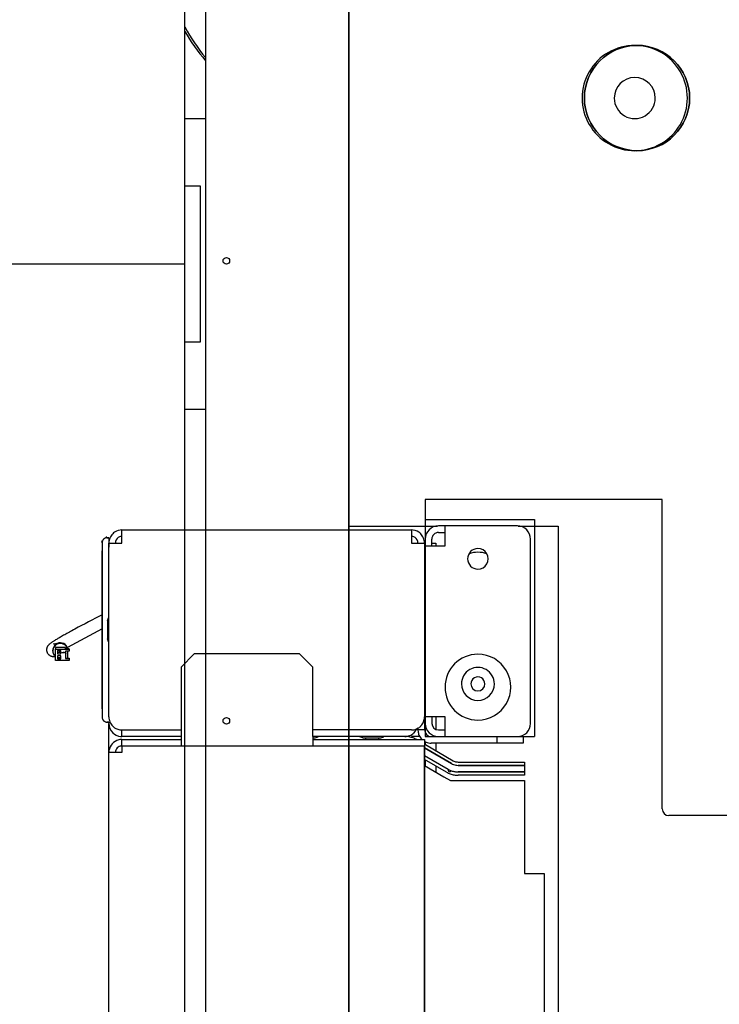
# Model space of a CAD drawing. Header units: millimetres. Extents: x 5 to 589, y 5 to 415.
# Tile 27 of 104: x 71 to 80, y 248 to 261. Entities that reach past the tile are written whole.
import ezdxf

# ---------------------------------------------------------------- set-up
doc = ezdxf.new("R2010")
doc.units = ezdxf.units.MM
doc.layers.add('COTES', color=1, linetype='Continuous')
doc.layers.add('TRAIT-FORT', color=4, linetype='Continuous', lineweight=25)
doc.styles.add('SLDTEXTSTYLE0', font='TXT', dxfattribs={"width": 0.75})
doc.dimstyles.new('SLDDIMSTYLE0', dxfattribs={"dimtxt": 3, "dimasz": 2, "dimexe": 0, "dimexo": 0.0625, "dimgap": 0.75, "dimtad": 1, "dimlfac": 35, "dimrnd": 1e-09, "dimzin": 12, "dimdsep": 46, "dimtxsty": 'SLDTEXTSTYLE0', "dimsah": 1, "dimcen": 0.09, "dimadec": 0, "dimazin": 3, "dimtfac": 1, "dimtofl": 0, "dimtmove": 0, "dimatfit": 3, "dimfxl": 1, "dimfrac": 2, "dimtolj": 1, "dimtzin": 12, "dimarcsym": 0})

# ---------------------------------------------------------------- blocks, each defined once
blk = doc.blocks.new('_D')
at = {"layer": 'COTES', "color": 1, "transparency": 16777216}
for p, q in [((74.12, 286.065), (48.356, 286.065)), ((49.356, 286.065), (49.356, 207.665)), ((74.12, 207.665), (48.356, 207.665))]:
    blk.add_line(p, q, dxfattribs=at)
for points in [[(49.356, 286.065), (48.856, 284.065), (49.856, 284.065)], [(49.356, 207.665), (49.856, 209.665), (48.856, 209.665)]]:
    blk.add_solid(points, dxfattribs=at)
at = {"layer": 'COTES', "color": 1, "transparency": 16777216, "char_height": 3, "attachment_point": 1, "rotation": 90, "style": 'SLDTEXTSTYLE0'}
for s, insert in [('ITRI', (45.489, 248.899)), ('2744', (45.489, 238.907))]:
    blk.add_mtext(s, dxfattribs=dict(at, insert=insert))

msp = doc.modelspace()

# ---------------------------------------------------------------- linework, layer by layer
at = {"color": 7, "linetype": 'Continuous'}
for p, q in [((75.12017, 207.66534), (75.12017, 286.06534)), ((75.12017, 286.06534), (75.12017, 207.66534)), ((75.12127, 283.48499), (75.12228, 254.45374)), ((79.44305, 254.81906), (76.17563, 254.81906)), ((76.17563, 254.81906), (76.17563, 254.2748)), ((79.44305, 250.55563), (79.44305, 254.81906)), ((75.12228, 254.45374), (75.98405, 254.45377)), ((75.98405, 254.45377), (76.34481, 254.45378)), ((76.44777, 254.45622), (76.35706, 254.45622)), ((77.44559, 254.45622), (76.44777, 254.45622)), ((76.44777, 254.36551), (76.44777, 254.45622)), ((77.45765, 254.45382), (78.00691, 254.45384)), ((78.00691, 254.45384), (78.00817, 218.35437)), ((71.99276, 254.34866), (71.99276, 254.4018)), ((71.99276, 254.4018), (75.98405, 254.4018)), ((71.99276, 254.31108), (71.99276, 254.34866)), ((71.99276, 254.22037), (71.99276, 254.31108)), ((75.98405, 254.4018), (75.98405, 254.34866)), ((75.98405, 254.34866), (75.98405, 254.31108)), ((75.98405, 254.31108), (75.98405, 254.22037)), ((76.35706, 254.36551), (76.44777, 254.36551)), ((76.44777, 254.18409), (76.44777, 254.36551)), ((71.72062, 254.22763), (71.72062, 254.11152)), ((71.81133, 254.29295), (71.78593, 254.29295)), ((71.78593, 254.29295), (71.81133, 254.29295)), ((71.81133, 254.29295), (71.81133, 254.16262)), ((71.81133, 251.82559), (71.81133, 254.22037)), ((71.81133, 254.22037), (71.90204, 254.22037)), ((71.90204, 254.22037), (71.99276, 254.22037)), ((75.98405, 254.22037), (76.07476, 254.22037)), ((76.07476, 254.22037), (76.16548, 254.22037)), ((76.16548, 254.22037), (76.16548, 254.18409)), ((76.16548, 254.18409), (76.16548, 253.14658)), ((76.17563, 254.2748), (76.17563, 254.18409)), ((76.17563, 254.18409), (76.28754, 254.18409)), ((76.17563, 254.18409), (76.17563, 251.82559)), ((76.26635, 254.18409), (76.26635, 254.2748)), ((76.26635, 254.22037), (76.31933, 254.22037)), ((76.28754, 254.18409), (76.35706, 254.18409)), ((76.31933, 254.22037), (76.31933, 254.18409)), ((76.35706, 254.18409), (76.44777, 254.18409)), ((77.62701, 251.73488), (77.62701, 254.2748)), ((71.72062, 251.93445), (71.72062, 254.11152)), ((71.72062, 254.11152), (71.72062, 251.93445)), ((71.79537, 253.14681), (71.80868, 253.18809)), ((71.80868, 253.18809), (71.79537, 253.14681)), ((71.79537, 253.14681), (71.79537, 253.11375)), ((71.79537, 253.11375), (71.79537, 253.1137)), ((71.79537, 253.1137), (71.79537, 252.93228)), ((76.16548, 253.14658), (76.16548, 252.86312)), ((71.20343, 252.95734), (71.18861, 252.94901)), ((71.21873, 252.96591), (71.20343, 252.95734)), ((71.2345, 252.97469), (71.21873, 252.96591)), ((71.25073, 252.98368), (71.2345, 252.97469)), ((71.2674, 252.99287), (71.25073, 252.98368)), ((71.2845, 253.00227), (71.2674, 252.99287)), ((71.30322, 253.01249), (71.2845, 253.00227)), ((71.3224, 253.02292), (71.30322, 253.01249)), ((71.34204, 253.03357), (71.3224, 253.02292)), ((70.98602, 252.82028), (70.98258, 252.81683)), ((70.9894, 252.82347), (70.98602, 252.82028)), ((70.99444, 252.82793), (70.9894, 252.82347)), ((70.99955, 252.83217), (70.99444, 252.82793)), ((71.00482, 252.83633), (70.99955, 252.83217)), ((71.01033, 252.84048), (71.00482, 252.83633)), ((71.01614, 252.84469), (71.01033, 252.84048)), ((71.0223, 252.84902), (71.01614, 252.84469)), ((71.02886, 252.85351), (71.0223, 252.84902)), ((71.03584, 252.85815), (71.02886, 252.85351)), ((71.04329, 252.86302), (71.03584, 252.85815)), ((71.05123, 252.8681), (71.04329, 252.86302)), ((71.05076, 252.82998), (71.05071, 252.82998)), ((71.05071, 252.82998), (71.0508, 252.82998)), ((71.0509, 252.82998), (71.05076, 252.82998)), ((71.0508, 252.82998), (71.05106, 252.82999)), ((71.05114, 252.82998), (71.0509, 252.82998)), ((71.05106, 252.82999), (71.05163, 252.83003)), ((71.05139, 252.82998), (71.05114, 252.82998)), ((71.05969, 252.87343), (71.05123, 252.8681)), ((71.0517, 252.82998), (71.05139, 252.82998)), ((71.05163, 252.83003), (71.05243, 252.8301)), ((71.05208, 252.82998), (71.0517, 252.82998)), ((71.05254, 252.82995), (71.05208, 252.82998)), ((71.05243, 252.8301), (71.05344, 252.83019)), ((71.05308, 252.82993), (71.05254, 252.82995)), ((71.0537, 252.82989), (71.05308, 252.82993)), ((71.05344, 252.83019), (71.05463, 252.83031)), ((71.05442, 252.82983), (71.0537, 252.82989)), ((71.05524, 252.82975), (71.05442, 252.82983)), ((71.05463, 252.83031), (71.05598, 252.83045)), ((71.05596, 252.82968), (71.05524, 252.82975)), ((71.05676, 252.82958), (71.05596, 252.82968)), ((71.05598, 252.83045), (71.05748, 252.83062)), ((71.05764, 252.82947), (71.05676, 252.82958)), ((71.05748, 252.83062), (71.05995, 252.83092)), ((71.05861, 252.82932), (71.05764, 252.82947)), ((71.05966, 252.82915), (71.05861, 252.82932)), ((71.0606, 252.82898), (71.05966, 252.82915)), ((71.06869, 252.87901), (71.05969, 252.87343)), ((71.05995, 252.83092), (71.06268, 252.83126)), ((71.06162, 252.82878), (71.0606, 252.82898)), ((71.06271, 252.82856), (71.06162, 252.82878)), ((71.06268, 252.83126), (71.06562, 252.83167)), ((71.06387, 252.82829), (71.06271, 252.82856)), ((71.06512, 252.82798), (71.06387, 252.82829)), ((71.06644, 252.82763), (71.06512, 252.82798)), ((71.06562, 252.83167), (71.06876, 252.83209)), ((71.06765, 252.82727), (71.06644, 252.82763)), ((71.06893, 252.82689), (71.06765, 252.82727)), ((71.08341, 252.82637), (71.06823, 252.81332)), ((71.07825, 252.88485), (71.06869, 252.87901)), ((71.06876, 252.83209), (71.07207, 252.83255)), ((71.07028, 252.82646), (71.06893, 252.82689)), ((71.07169, 252.82596), (71.07028, 252.82646)), ((71.07318, 252.82541), (71.07169, 252.82596)), ((71.07207, 252.83255), (71.07554, 252.83304)), ((71.07474, 252.82479), (71.07318, 252.82541)), ((71.07638, 252.82411), (71.07474, 252.82479)), ((71.07554, 252.83304), (71.08037, 252.83371)), ((71.07753, 252.8236), (71.07638, 252.82411)), ((71.07871, 252.82305), (71.07753, 252.8236)), ((71.08837, 252.89095), (71.07825, 252.88485)), ((71.08037, 252.83371), (71.08543, 252.83437)), ((71.10047, 252.83613), (71.08341, 252.82637)), ((71.08543, 252.83437), (71.0907, 252.83504)), ((71.09904, 252.89733), (71.08837, 252.89095)), ((71.0907, 252.83504), (71.09549, 252.83561)), ((71.09549, 252.83561), (71.10044, 252.83613)), ((71.11025, 252.90396), (71.09904, 252.89733)), ((71.122, 252.91085), (71.11025, 252.90396)), ((71.13429, 252.91799), (71.122, 252.91085)), ((71.14711, 252.92537), (71.13429, 252.91799)), ((71.16044, 252.93301), (71.14711, 252.92537)), ((71.17427, 252.9409), (71.16044, 252.93301)), ((71.18861, 252.94901), (71.17427, 252.9409)), ((71.79537, 252.93228), (71.79537, 252.93221)), ((71.79537, 252.93221), (71.79537, 252.89917)), ((71.79537, 252.89917), (71.80868, 252.85789)), ((71.80868, 252.85789), (71.79537, 252.89917)), ((76.16548, 252.86312), (76.16548, 251.82559)), ((70.95346, 252.75659), (70.95309, 252.75036)), ((70.95309, 252.75036), (70.95319, 252.74374)), ((70.95319, 252.74374), (70.95383, 252.7368)), ((70.9542, 252.76243), (70.95346, 252.75659)), ((70.95383, 252.7368), (70.95506, 252.72966)), ((70.95523, 252.76782), (70.9542, 252.76243)), ((70.95506, 252.72966), (70.95687, 252.72248)), ((70.95691, 252.77433), (70.95523, 252.76782)), ((70.95687, 252.72248), (70.9593, 252.71541)), ((70.95885, 252.78011), (70.95691, 252.77433)), ((70.96092, 252.78523), (70.95885, 252.78011)), ((70.9593, 252.71541), (70.96235, 252.70857)), ((70.96305, 252.78977), (70.96092, 252.78523)), ((70.96235, 252.70857), (70.96591, 252.70209)), ((70.96519, 252.79378), (70.96305, 252.78977)), ((70.96732, 252.79738), (70.96519, 252.79378)), ((70.96591, 252.70209), (70.96987, 252.69604)), ((70.97042, 252.80212), (70.96732, 252.79738)), ((70.96987, 252.69604), (70.97412, 252.69054)), ((70.9734, 252.8062), (70.97042, 252.80212)), ((70.97627, 252.80979), (70.9734, 252.8062)), ((70.97412, 252.69054), (70.97854, 252.68566)), ((70.97903, 252.813), (70.97627, 252.80979)), ((70.97854, 252.68566), (70.98304, 252.68135)), ((70.98258, 252.81683), (70.97903, 252.813)), ((71.04111, 252.76101), (71.0392, 252.74117)), ((71.0392, 252.74117), (71.0392, 252.73087)), ((71.0392, 252.73087), (71.03922, 252.73269)), ((71.0392, 252.73087), (71.04022, 252.71635)), ((71.03922, 252.73269), (71.03925, 252.73415)), ((71.03925, 252.73415), (71.03931, 252.73561)), ((71.03931, 252.73561), (71.03938, 252.73706)), ((71.03938, 252.73706), (71.03948, 252.73851)), ((71.03948, 252.73851), (71.03957, 252.73959)), ((71.03957, 252.73959), (71.03966, 252.74068)), ((71.03966, 252.74068), (71.03974, 252.74141)), ((71.03974, 252.74141), (71.03981, 252.74214)), ((71.03981, 252.74214), (71.03989, 252.74286)), ((71.03989, 252.74286), (71.03998, 252.74358)), ((71.03998, 252.74358), (71.04003, 252.74394)), ((71.04022, 252.71635), (71.04335, 252.70177)), ((71.04678, 252.78019), (71.04111, 252.76101)), ((71.04335, 252.70177), (71.04838, 252.68811)), ((71.05602, 252.79793), (71.04678, 252.78019)), ((71.04838, 252.68811), (71.05547, 252.67499)), ((71.06823, 252.81332), (71.05602, 252.79793)), ((71.21264, 252.78227), (71.07476, 252.78227)), ((71.07476, 252.78227), (71.07476, 252.75995)), ((71.07476, 252.75995), (71.26417, 252.75995)), ((71.07476, 252.6006), (71.07476, 252.75995)), ((71.1495, 252.73822), (71.10597, 252.73822)), ((71.10597, 252.73822), (71.10597, 252.69475)), ((71.10597, 252.71707), (71.13001, 252.71707)), ((71.10597, 252.69475), (71.1495, 252.69475)), ((71.12419, 252.73822), (71.12481, 252.73601)), ((71.12544, 252.71899), (71.12471, 252.71707)), ((71.12481, 252.73601), (71.12568, 252.73389)), ((71.12631, 252.72074), (71.12544, 252.71899)), ((71.12568, 252.73389), (71.12678, 252.73186)), ((71.1274, 252.72244), (71.12631, 252.72074)), ((71.12678, 252.73186), (71.12815, 252.72995)), ((71.1286, 252.72396), (71.1274, 252.72244)), ((71.12815, 252.72995), (71.12969, 252.72824)), ((71.12999, 252.72542), (71.1286, 252.72396)), ((71.12969, 252.72824), (71.13147, 252.72669)), ((71.13147, 252.72669), (71.12999, 252.72542)), ((71.13274, 252.71924), (71.13001, 252.71707)), ((71.13001, 252.71707), (71.1495, 252.71707)), ((71.13418, 252.72847), (71.13147, 252.72669)), ((71.13147, 252.72669), (71.13409, 252.72497)), ((71.13587, 252.72092), (71.13274, 252.71924)), ((71.13409, 252.72497), (71.13701, 252.72366)), ((71.13704, 252.72973), (71.13418, 252.72847)), ((71.13918, 252.722), (71.13587, 252.72092)), ((71.13701, 252.72366), (71.14003, 252.72285)), ((71.14014, 252.73055), (71.13704, 252.72973)), ((71.14263, 252.72248), (71.13918, 252.722)), ((71.14003, 252.72285), (71.14322, 252.72252)), ((71.14325, 252.73087), (71.14014, 252.73055)), ((71.1461, 252.72236), (71.14263, 252.72248)), ((71.14322, 252.72252), (71.14634, 252.72269)), ((71.14645, 252.73068), (71.14325, 252.73087)), ((71.1495, 252.72165), (71.1461, 252.72236)), ((71.14634, 252.72269), (71.1495, 252.72337)), ((71.1495, 252.73001), (71.14645, 252.73068)), ((71.1495, 252.69475), (71.1495, 252.73822)), ((71.16402, 252.70743), (71.16402, 252.71196)), ((71.16402, 252.71196), (71.19412, 252.71196)), ((71.20031, 252.70743), (71.16402, 252.70743)), ((71.19412, 252.71196), (71.18872, 252.71648)), ((71.18872, 252.71648), (71.1949, 252.71648)), ((71.1949, 252.71648), (71.20031, 252.71196)), ((71.20031, 252.71196), (71.20031, 252.70743)), ((71.21264, 252.76374), (71.21264, 252.78227)), ((71.26417, 252.76374), (71.21264, 252.76374)), ((71.24166, 252.73097), (71.21264, 252.73097)), ((71.21264, 252.73097), (71.21264, 252.62957)), ((71.22725, 252.77223), (71.22537, 252.77114)), ((71.22915, 252.77332), (71.22725, 252.77223)), ((71.23107, 252.77443), (71.22915, 252.77332)), ((71.23299, 252.77553), (71.23107, 252.77443)), ((71.23493, 252.77664), (71.23299, 252.77553)), ((71.23687, 252.77777), (71.23493, 252.77664)), ((71.2378, 252.7783), (71.23687, 252.77777)), ((71.23873, 252.77883), (71.2378, 252.7783)), ((71.23966, 252.77936), (71.23873, 252.77883)), ((71.2406, 252.7799), (71.23966, 252.77936)), ((71.26417, 252.73097), (71.24166, 252.73097)), ((71.24166, 252.73097), (71.24166, 252.63336)), ((71.24169, 252.69463), (71.24356, 252.70014)), ((71.24356, 252.70014), (71.24521, 252.70612)), ((71.24521, 252.70612), (71.24651, 252.71217)), ((71.24651, 252.71217), (71.24743, 252.71828)), ((71.24743, 252.71828), (71.248, 252.72445)), ((71.248, 252.72445), (71.2482, 252.73087)), ((71.26417, 252.75995), (71.26417, 252.76374)), ((71.26417, 252.75995), (71.26417, 252.73097)), ((72.99058, 252.6928), (72.80916, 252.51137)), ((74.44196, 252.6928), (72.99058, 252.6928)), ((74.62338, 252.51137), (74.44196, 252.6928)), ((70.98304, 252.68135), (70.98752, 252.67761)), ((70.98752, 252.67761), (70.99192, 252.67438)), ((70.99192, 252.67438), (70.99753, 252.6708)), ((70.99753, 252.6708), (71.00281, 252.66793)), ((71.00281, 252.66793), (71.00773, 252.66563)), ((71.00773, 252.66563), (71.01227, 252.66379)), ((71.01227, 252.66379), (71.01647, 252.66234)), ((71.01647, 252.66234), (71.02034, 252.66118)), ((71.02034, 252.66118), (71.0256, 252.65987)), ((71.0256, 252.65987), (71.03029, 252.65895)), ((71.03029, 252.65895), (71.0345, 252.65831)), ((71.0345, 252.65831), (71.03832, 252.65787)), ((71.03832, 252.65787), (71.04293, 252.65751)), ((71.04293, 252.65751), (71.04708, 252.65732)), ((71.04708, 252.65732), (71.05088, 252.65727)), ((71.05088, 252.65727), (71.0561, 252.65735)), ((71.05547, 252.67499), (71.06412, 252.66327)), ((71.0561, 252.65735), (71.06088, 252.65756)), ((71.06088, 252.65756), (71.06884, 252.65816)), ((71.06412, 252.66327), (71.07474, 252.65249)), ((71.06884, 252.65816), (71.06959, 252.65823)), ((71.06959, 252.65823), (71.07136, 252.6584)), ((71.07136, 252.6584), (71.0731, 252.65858)), ((71.0731, 252.65858), (71.07482, 252.65877)), ((71.26417, 252.6006), (71.07476, 252.6006)), ((71.1495, 252.66579), (71.10597, 252.66579)), ((71.10597, 252.66579), (71.10597, 252.62232)), ((71.10597, 252.64464), (71.1495, 252.64464)), ((71.10597, 252.62232), (71.1495, 252.62232)), ((71.10598, 252.66287), (71.10636, 252.66293)), ((71.10636, 252.66293), (71.10684, 252.66299)), ((71.10684, 252.66299), (71.10731, 252.66306)), ((71.1495, 252.62232), (71.1495, 252.66579)), ((71.24166, 252.63336), (71.21264, 252.62957)), ((71.21264, 252.62957), (71.26417, 252.62957)), ((71.24166, 252.63336), (71.26417, 252.63336)), ((71.26417, 252.63336), (71.26417, 252.62957)), ((71.26417, 252.62957), (71.26417, 252.6006)), ((72.80916, 252.51137), (72.80916, 251.60426)), ((74.62338, 251.60426), (74.62338, 252.51137)), ((71.72062, 251.93445), (71.72062, 251.81833)), ((71.81133, 251.75303), (71.78593, 251.75303)), ((71.78593, 251.75303), (71.81133, 251.75303)), ((71.81133, 251.75487), (71.81133, 251.75303)), ((71.81133, 251.75303), (71.81133, 251.73488)), ((71.81133, 251.33213), (71.81133, 251.73488)), ((76.16548, 251.82559), (76.16548, 251.73488)), ((76.16548, 251.73488), (76.16548, 251.64417)), ((76.22877, 251.82559), (76.17563, 251.82559)), ((76.17563, 251.82559), (76.17563, 251.73488)), ((76.17563, 251.73488), (76.17563, 251.64417)), ((76.35706, 251.82559), (76.22877, 251.82559)), ((76.26635, 251.82559), (76.26635, 251.73488)), ((76.31933, 251.82559), (76.31933, 251.65429)), ((76.44777, 251.82559), (76.35706, 251.82559)), ((76.44777, 251.55346), (76.44777, 251.82559)), ((71.99276, 251.55346), (71.99276, 251.64417)), ((71.99276, 251.64417), (72.80916, 251.64417)), ((72.80916, 251.60426), (72.80916, 251.55346)), ((75.89334, 251.64417), (74.62338, 251.64417)), ((74.62338, 251.55346), (74.62338, 251.60426)), ((75.98405, 251.64417), (75.89334, 251.64417)), ((76.07476, 251.64417), (76.07476, 251.6722)), ((76.16548, 251.64417), (76.07476, 251.64417)), ((76.17563, 251.64417), (76.17563, 251.60459)), ((76.35706, 251.64417), (76.44777, 251.64417)), ((72.80916, 251.55346), (71.99276, 251.55346)), ((71.99276, 251.42284), (71.99276, 251.51355)), ((71.99276, 251.51355), (72.80916, 251.51355)), ((72.80916, 251.55346), (72.80916, 251.47598)), ((72.80916, 251.47598), (72.80916, 251.42284)), ((75.89334, 251.55346), (74.62338, 251.55346)), ((74.62338, 251.55346), (74.62338, 251.51355)), ((74.62338, 251.5375), (74.6565, 251.5375)), ((74.62338, 251.51355), (75.89334, 251.51355)), ((74.62338, 251.51355), (74.62338, 251.47598)), ((74.62338, 251.47598), (74.62338, 251.42284)), ((74.6565, 251.5375), (74.69777, 251.55081)), ((75.31597, 251.5375), (75.27469, 251.55081)), ((75.31597, 251.5375), (75.34907, 251.5375)), ((75.34907, 251.5375), (75.43979, 251.5375)), ((75.34907, 251.5375), (75.34907, 251.51355)), ((75.43979, 251.5375), (75.5305, 251.5375)), ((75.5305, 251.5375), (75.5305, 251.51355)), ((75.5305, 251.5375), (75.56361, 251.5375)), ((75.56361, 251.5375), (75.60488, 251.55081)), ((75.89334, 251.51355), (75.98405, 251.51355)), ((76.05781, 251.55346), (75.98405, 251.55346)), ((75.98405, 251.51355), (76.16548, 251.51355)), ((76.1028, 251.55346), (76.05781, 251.55346)), ((76.16548, 251.51355), (76.16548, 251.42284)), ((76.16548, 251.51355), (76.16548, 251.42284)), ((76.17563, 251.48399), (76.17563, 251.44285)), ((76.25619, 251.55346), (76.35706, 251.55346)), ((77.1633, 251.46275), (76.25619, 251.46275)), ((76.31933, 251.46275), (76.31933, 251.3599)), ((76.35706, 251.55346), (76.44777, 251.55346)), ((76.44777, 251.55346), (77.44559, 251.55346)), ((77.1633, 251.55346), (77.1633, 251.46275)), ((77.52615, 251.46275), (77.1633, 251.46275)), ((77.52615, 251.55346), (77.52615, 251.46275)), ((71.81133, 213.49463), (71.81133, 251.33213)), ((71.86447, 251.33213), (71.81133, 251.33213)), ((71.90204, 251.33213), (71.86447, 251.33213)), ((71.99276, 251.33213), (71.90204, 251.33213)), ((72.80916, 251.42284), (71.99276, 251.42284)), ((71.99276, 251.42284), (71.99276, 251.33213)), ((74.62338, 251.42284), (72.80916, 251.42284)), ((75.98405, 251.42284), (74.62338, 251.42284)), ((76.05348, 251.42284), (75.98405, 251.42284)), ((76.07476, 251.42284), (76.05348, 251.42284)), ((76.16548, 251.42284), (76.07476, 251.42284)), ((76.16548, 251.44872), (76.17668, 251.44225)), ((76.16548, 213.40392), (76.16548, 251.42284)), ((76.16548, 251.42284), (76.16548, 213.40392)), ((76.53806, 251.18081), (76.16548, 251.39592)), ((76.16548, 251.39592), (76.53806, 251.18081)), ((76.17668, 251.44225), (76.56092, 251.2204)), ((76.16548, 251.2913), (76.4929, 251.10225)), ((76.16548, 251.29118), (76.4927, 251.10225)), ((76.47004, 251.06267), (76.16548, 251.2385)), ((76.17563, 251.23263), (76.17563, 251.14763)), ((76.62877, 251.20223), (77.54428, 251.20223)), ((77.54428, 251.20223), (77.54428, 251.1565)), ((76.16548, 251.1535), (76.43308, 250.99899)), ((76.31933, 251.14968), (76.31933, 251.06466)), ((77.54428, 251.1565), (76.62877, 251.1565)), ((76.62877, 251.1565), (77.54428, 251.1565)), ((77.54428, 251.06579), (76.62877, 251.06579)), ((76.62897, 251.06579), (77.54428, 251.06579)), ((77.54428, 251.1565), (77.54428, 251.06579)), ((77.54428, 251.06579), (77.54428, 251.02008)), ((76.43308, 250.99899), (76.52225, 250.94751)), ((76.52225, 250.94751), (77.54502, 250.94751)), ((77.54428, 251.02008), (76.62897, 251.02008)), ((77.54502, 250.94751), (77.54502, 249.66667)), ((89.51201, 250.46492), (79.53376, 250.46492)), ((77.54502, 249.66667), (77.81715, 249.66667)), ((77.81715, 249.66667), (77.81715, 247.43154))]:
    msp.add_line(p, q, dxfattribs=at)
for centre, radius, start, end in [((79.06475, 260.35373), 0.7257, 0.002914, 180.003212), ((79.09523, 260.35374), 0.72569, 0.002253, 180.001893), ((79.06474, 260.35373), 0.28301, 0.002327, 180.000713), ((79.06475, 260.35373), 0.7257, 180.002914, 0.003212), ((79.09523, 260.35374), 0.72569, 180.002256, 0.00189), ((79.06474, 260.35373), 0.28301, 180.001033, 0.002007), ((76.35706, 254.2748), 0.18142, 90.000196, 179.999804), ((77.4456, 254.2748), 0.18142, 359.998849, 90.001151), ((71.99266, 254.22042), 0.18131, 146.246027, 157.503226), ((71.9926, 254.22053), 0.1812, 123.735797, 146.264203), ((71.99276, 254.22039), 0.18141, 90.001125, 123.752958), ((71.99273, 254.22073), 0.09035, 89.983804, 101.491244), ((75.98405, 254.22035), 0.18145, 56.250588, 89.997399), ((75.98411, 254.22107), 0.09002, 78.698518, 90.036223), ((75.98393, 254.22023), 0.18161, 45.005169, 56.241851), ((75.98409, 254.22039), 0.18138, 33.75104, 45.004869), ((75.98416, 254.22042), 0.18131, 22.496774, 33.753973), ((76.35705, 254.2748), 0.09071, 89.998849, 180.001151), ((71.722, 254.23701), 0.00948, 81.659401, 261.659401), ((71.7859, 254.22762), 0.06528, 163.331685, 179.991848), ((71.7826, 254.2288), 0.06177, 157.837483, 163.502721), ((71.78501, 254.22793), 0.06434, 157.951139, 163.329415), ((71.78607, 254.22755), 0.06547, 146.556539, 157.99314), ((71.7858, 254.2277), 0.06516, 146.581737, 158.005673), ((71.78738, 254.22666), 0.06705, 140.528981, 146.582071), ((71.78594, 254.22767), 0.06529, 140.451056, 146.584392), ((71.78564, 254.22793), 0.0649, 129.543395, 140.455899), ((71.78633, 254.22724), 0.06587, 129.664459, 140.33483), ((71.78701, 254.22602), 0.06725, 123.4208, 129.448225), ((71.78441, 254.22961), 0.06281, 123.288122, 129.655286), ((71.78626, 254.2271), 0.06593, 112.070706, 123.429755), ((71.78611, 254.22736), 0.06563, 112.059074, 123.403519), ((71.78564, 254.22846), 0.06444, 106.615345, 112.046355), ((71.78674, 254.22526), 0.06781, 106.728029, 111.864024), ((71.77658, 254.29158), 0.00946, 8.338233, 188.338233), ((71.78595, 254.22766), 0.06529, 90.018795, 106.707302), ((71.99269, 254.22038), 0.18135, 157.493271, 180.001448), ((71.99273, 254.22038), 0.09069, 123.741728, 180.005715), ((71.99265, 254.22062), 0.09044, 101.428564, 123.783111), ((75.98406, 254.22038), 0.09071, 56.250215, 78.750134), ((75.98408, 254.22038), 0.09069, 359.994285, 56.258272), ((75.98401, 254.22037), 0.18147, 0.000878, 22.493991), ((76.90133, 254.00267), 0.14173, 90.000845, 269.998014), ((76.90132, 253.73052), 0.36286, 70.298795, 109.701205), ((76.90133, 254.00267), 0.14173, 269.99664, 90.002219), ((79.42466, 238.04773), 17.02657, 116.902435, 118.340244), ((77.72508, 241.28133), 13.20097, 117.055351, 119.420345), ((71.14514, 252.73031), 0.10599, 18.38418, 172.614464), ((71.14371, 252.74098), 0.10452, 12.578838, 114.438196), ((76.90133, 252.23416), 0.45356, 90.000448, 269.999552), ((76.90133, 252.23416), 0.45356, 269.999918, 90.000082), ((76.90133, 252.27916), 0.22677, 359.997779, 180.00116), ((76.90133, 252.27915), 0.22677, 179.999918, 359.999021), ((76.90132, 252.27915), 0.09653, 0.000548, 180.003619), ((76.90132, 252.27915), 0.09653, 180.006723, 359.997444), ((71.78579, 251.81832), 0.06517, 179.990187, 196.702427), ((71.7859, 251.81834), 0.06528, 180.008151, 196.668221), ((71.78389, 251.81762), 0.06315, 196.558849, 202.100948), ((71.78671, 251.81859), 0.06613, 196.697345, 201.940413), ((71.78607, 251.81841), 0.06546, 202.006203, 213.444118), ((71.7858, 251.81826), 0.06516, 201.994327, 213.418264), ((71.78555, 251.81804), 0.06483, 213.381834, 219.633402), ((71.78591, 251.81827), 0.06526, 213.414035, 219.550515), ((71.78554, 251.81801), 0.0648, 219.582798, 230.503375), ((71.78633, 251.81874), 0.06588, 219.665702, 230.335009), ((71.78555, 251.8178), 0.06465, 230.341727, 236.618431), ((71.78616, 251.81856), 0.06563, 230.392041, 236.492925), ((71.78577, 251.81807), 0.065, 236.541894, 248.058784), ((71.78611, 251.81861), 0.06564, 236.59711, 247.940297), ((71.78711, 251.82167), 0.06885, 248.127772, 253.210528), ((71.7853, 251.81631), 0.06319, 247.859028, 253.342854), ((71.78591, 251.81831), 0.06528, 253.331885, 270.021146), ((71.78593, 251.81856), 0.06553, 253.404497, 269.998313), ((71.99269, 251.82559), 0.18135, 179.998552, 202.506729), ((71.99277, 251.73489), 0.18144, 180.002808, 224.997852), ((71.99282, 251.82563), 0.18149, 202.501691, 224.993421), ((75.98397, 251.82566), 0.18153, 318.246009, 337.491012), ((75.98401, 251.82559), 0.18147, 337.506009, 359.999122), ((76.35707, 251.73489), 0.18143, 180.00287, 269.99713), ((76.35706, 251.73489), 0.09072, 180.004196, 269.995804), ((77.44559, 251.73489), 0.18143, 270.001522, 359.998478), ((71.99269, 251.82553), 0.18133, 225.001693, 247.512024), ((71.99275, 251.73487), 0.18141, 224.998586, 264.192651), ((71.99274, 251.82538), 0.18121, 247.480105, 264.191194), ((71.99282, 251.82677), 0.1826, 264.209311, 269.980074), ((75.89338, 251.73484), 0.18136, 292.495351, 311.757141), ((75.98404, 251.82556), 0.18139, 270.004042, 292.509579), ((75.88794, 251.74065), 0.18932, 311.814754, 314.921159), ((75.89324, 251.73496), 0.18155, 315.004232, 335.81206), ((75.96336, 251.81596), 0.18187, 299.704903, 307.773371), ((76.25737, 251.64423), 0.18261, 180.019977, 185.790638), ((76.25592, 251.64411), 0.18115, 185.799073, 202.515792), ((75.9838, 251.8259), 0.18182, 300.61819, 314.986774), ((75.98484, 251.82482), 0.18032, 314.998359, 318.262782), ((76.25619, 251.64417), 0.09071, 180.001544, 269.998456), ((71.99277, 251.33212), 0.18143, 112.501004, 179.998858), ((71.9928, 251.33192), 0.18164, 95.815108, 112.48592), ((71.99282, 251.73606), 0.1826, 264.209311, 269.980073), ((71.99282, 251.33095), 0.1826, 90.019926, 95.790689), ((75.89333, 251.73485), 0.18139, 270.004042, 292.509579), ((75.89889, 251.23551), 0.31795, 70.007465, 90.00071), ((75.89848, 251.23489), 0.31867, 60.001436, 69.976154), ((76.25625, 251.6442), 0.18149, 202.501691, 224.993421), ((76.25624, 251.64439), 0.18163, 239.423588, 247.511688), ((76.2562, 251.64408), 0.18134, 247.486829, 269.997477), ((71.993, 251.3321), 0.09095, 168.546848, 179.982181), ((71.99272, 251.33215), 0.09067, 123.737463, 168.544524), ((71.99274, 251.33218), 0.09065, 89.991187, 123.762897), ((76.62872, 251.33792), 0.13567, 240.020515, 250.02066), ((76.62889, 251.33825), 0.13604, 249.996594, 259.972672), ((76.62882, 251.33861), 0.13638, 260.027911, 269.977538), ((76.62938, 251.33872), 0.31874, 240.004838, 249.978486), ((76.5142, 251.09223), 0.02372, 155.008988, 335.008988), ((76.62926, 251.33865), 0.2729, 240.02336, 249.994725), ((76.62889, 251.33825), 0.27247, 249.998875, 259.987167), ((76.6289, 251.33857), 0.27278, 250.020126, 270.01359), ((76.6288, 251.33801), 0.18151, 240.005363, 259.995682), ((76.6288, 251.33801), 0.18151, 240.005363, 259.995682), ((76.62884, 251.33866), 0.27287, 260.013897, 269.986231), ((76.62886, 251.33892), 0.18242, 260.02788, 269.973208), ((76.62886, 251.33892), 0.18242, 260.02788, 269.973208), ((76.629, 251.33822), 0.31813, 250.012567, 260.002319), ((76.62895, 251.33775), 0.31767, 259.996403, 270.002961), ((79.53377, 250.55564), 0.09072, 180.004196, 269.995804)]:
    msp.add_arc(centre, radius, start, end, dxfattribs=at)
at = {"layer": 'TRAIT-FORT', "color": 4, "linetype": 'Continuous', "lineweight": 25}
for p, q in [((73.14648, 288.95104), (73.14648, 238.66533)), ((72.86077, 258.06641), (72.86077, 275.20927)), ((73.14648, 260.06641), (72.86077, 260.06641)), ((73.07505, 259.13784), (72.86077, 259.13784)), ((73.07505, 256.99498), (73.07505, 259.13784)), ((55.71791, 258.06641), (72.86077, 258.06641)), ((72.86077, 240.92355), (72.86077, 258.06641)), ((72.86077, 256.99498), (73.07505, 256.99498)), ((72.86077, 256.06641), (73.14648, 256.06641)), ((76.17563, 254.54693), (77.68026, 254.54693)), ((76.17563, 254.54693), (76.17563, 251.55346)), ((77.68026, 254.54693), (77.68026, 251.55346)), ((76.17563, 251.55346), (77.68026, 251.55346))]:
    msp.add_line(p, q, dxfattribs=at)
for centre, radius in [((79.09523, 260.35374), 0.72569), ((73.4322, 258.11037), 0.04571), ((73.4322, 251.77155), 0.04571)]:
    msp.add_circle(centre, radius, dxfattribs=at)
for radius, start, end in [(2.25714, 207.61578, 220.580419), (2.28571, 208.955024, 221.409622)]:
    msp.add_arc((74.86077, 262.37962), radius, start, end, dxfattribs=at)

# ---------------------------------------------------------------- dimensions: what is measured, and where the dimension line sits
at = {"layer": 'COTES', "color": 1}
dim = msp.add_linear_dim(base=(49.35606, 207.66534), p1=(75.12017, 286.06534), p2=(75.12017, 207.66534), angle=90, text='<> ITRI', dimstyle='SLDDIMSTYLE0', dxfattribs=at)
dim.commit()
dim.dimension.update_dxf_attribs({"geometry": '_D', "text_midpoint": (49.35606, 246.86534), "dimtype": 160})

doc.saveas('drawing.dxf')
